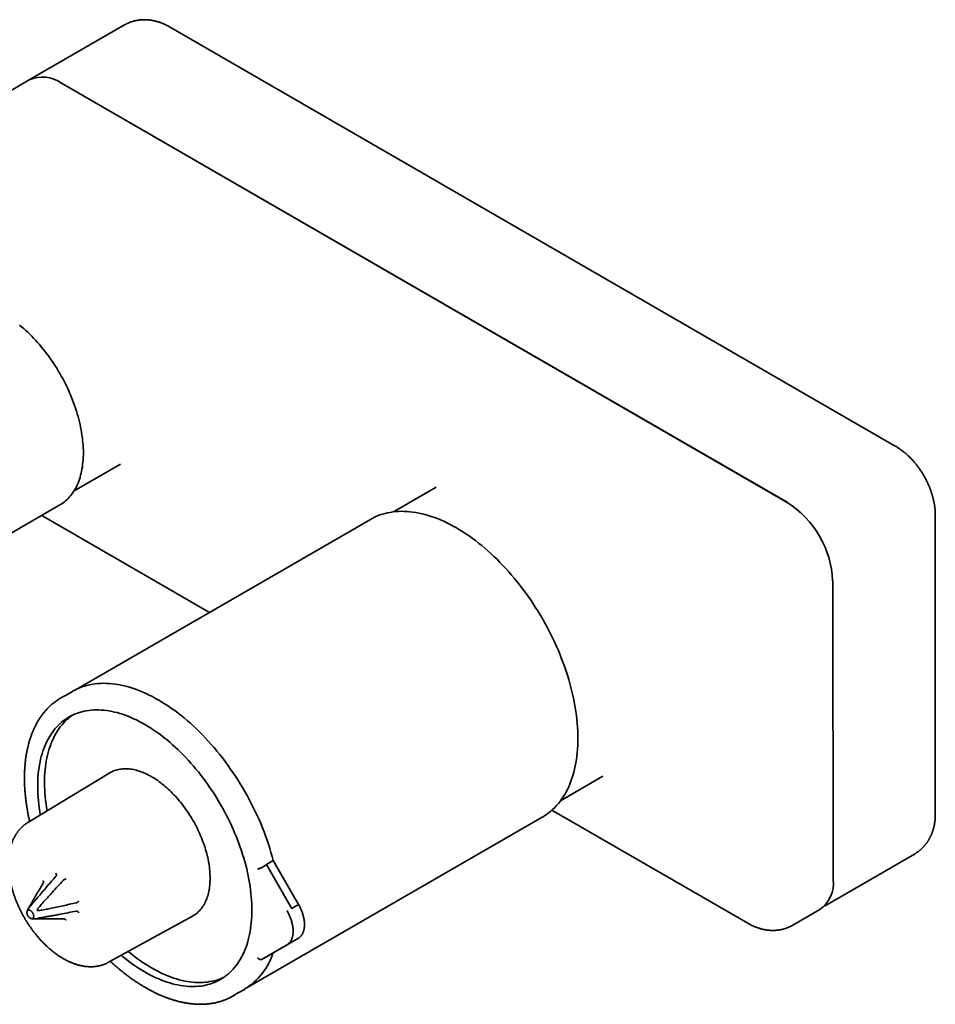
# Model space of a CAD drawing. Header units: millimetres. Extents: x 8 to 664, y 12 to 339.
# Tile 5 of 6: x 520 to 662, y 64 to 217. Entities that reach past the tile are written whole.
import ezdxf

# ---------------------------------------------------------------- set-up
doc = ezdxf.new("R2010")
doc.units = ezdxf.units.MM

msp = doc.modelspace()

# ---------------------------------------------------------------- linework, layer by layer
at = {"color": 7, "linetype": 'Continuous', "lineweight": 35}
for p, q in [((535.86, 216.58), (521.01, 208.01)), ((656, 150.97), (542.86, 216.28)), ((521.01, 208.01), (516.77, 205.56)), ((639.17, 142.19), (526.01, 207.51)), ((639.15, 142.2), (526.01, 207.51)), ((527.99, 143.97), (535.21, 148.14)), ((584.43, 144.55), (577.8, 140.72)), ((479.85, 115.28), (525.77, 141.79)), ((522.95, 140.16), (549.11, 125.06)), ((662.24, 93.62), (662.24, 140.16)), ((574.21, 139.54), (528.3, 113.04)), ((646.34, 83.36), (646.24, 129.96)), ((526.85, 112.23), (526.14, 111.84)), ((527.74, 112.74), (526.76, 112.18)), ((526.2, 111.87), (526.07, 111.8)), ((533.55, 100.04), (520.79, 92.3)), ((603.8, 95.69), (610.43, 99.51)), ((602.48, 94.25), (633.02, 76.61)), ((555.07, 66.66), (600.98, 93.16)), ((559.04, 86.37), (557.98, 85.76)), ((559.04, 86.37), (563, 79.52)), ((644.97, 79.3), (659, 87.4)), ((557.29, 85.32), (557.3, 85.32)), ((557.3, 85.32), (557.98, 85.76)), ((557.98, 85.76), (561.89, 78.99)), ((521.5, 80), (520.7, 78.54)), ((563, 79.52), (561.94, 78.91)), ((640.02, 76.32), (644.26, 78.77)), ((521.4, 77.33), (523.06, 77.3)), ((533.36, 70.53), (546.44, 77.71)), ((562.96, 74.28), (559.04, 72.02)), ((557.29, 71.01), (561.19, 73.26)), ((557.3, 71.02), (557.29, 71.01)), ((557.98, 71.41), (557.3, 71.02)), ((559.04, 72.02), (557.98, 71.41)), ((553.56, 65.76), (554.54, 66.32)), ((552.89, 65.35), (553.02, 65.43)), ((552.95, 65.39), (553.64, 65.81))]:
    msp.add_line(p, q, dxfattribs=at)
at = {"color": 7, "linetype": 'Continuous', "lineweight": 35, "flags": 128}
for points in [[(525.77, 141.79), (525.77, 141.79), (526, 141.93), (526.22, 142.07), (526.44, 142.24), (526.65, 142.41), (526.85, 142.59), (527.05, 142.78), (527.23, 142.98), (527.42, 143.19), (527.59, 143.41), (527.76, 143.64), (527.92, 143.87), (528.07, 144.12), (528.22, 144.38), (528.36, 144.64), (528.49, 144.92), (528.61, 145.2), (528.72, 145.49), (528.83, 145.79), (528.93, 146.09), (529.01, 146.41), (529.1, 146.73), (529.17, 147.06), (529.23, 147.39), (529.29, 147.73), (529.33, 148.08), (529.37, 148.44), (529.4, 148.8), (529.42, 149.16), (529.44, 149.53), (529.44, 149.91), (529.44, 150.29), (529.42, 150.68), (529.4, 151.07), (529.37, 151.47), (529.33, 151.86), (529.29, 152.27), (529.23, 152.67), (529.17, 153.08), (529.1, 153.49), (529.01, 153.91), (528.93, 154.33), (528.83, 154.74), (528.72, 155.16), (528.61, 155.59), (528.49, 156.01), (528.36, 156.43), (528.22, 156.86), (528.07, 157.28), (527.92, 157.7), (527.76, 158.13), (527.59, 158.55), (527.42, 158.97), (527.23, 159.39), (527.05, 159.81), (526.85, 160.23), (526.65, 160.65), (526.44, 161.06), (526.22, 161.47), (526, 161.88), (525.77, 162.28), (525.53, 162.68), (525.29, 163.08), (525.04, 163.47), (524.79, 163.86), (524.53, 164.24), (524.27, 164.62), (524, 165), (523.73, 165.36), (523.45, 165.73), (523.17, 166.08), (522.88, 166.43), (522.59, 166.78), (522.3, 167.12), (522, 167.45), (521.69, 167.77), (521.39, 168.09), (521.08, 168.4), (520.77, 168.7), (520.46, 168.99), (520.14, 169.28), (519.82, 169.56), (519.5, 169.82)], [(600.98, 93.16), (600.99, 93.16), (601.33, 93.37), (601.67, 93.6), (601.99, 93.84), (602.31, 94.1), (602.62, 94.37), (602.91, 94.66), (603.2, 94.96), (603.48, 95.28), (603.74, 95.61), (603.99, 95.95), (604.24, 96.31), (604.47, 96.69), (604.69, 97.07), (604.89, 97.47), (605.09, 97.89), (605.27, 98.31), (605.45, 98.75), (605.6, 99.2), (605.75, 99.66), (605.89, 100.14), (606.01, 100.62), (606.12, 101.12), (606.21, 101.62), (606.3, 102.14), (606.37, 102.66), (606.43, 103.2), (606.47, 103.74), (606.51, 104.29), (606.52, 104.85), (606.53, 105.42), (606.52, 106), (606.51, 106.58), (606.47, 107.17), (606.43, 107.77), (606.37, 108.37), (606.3, 108.98), (606.21, 109.59), (606.12, 110.21), (606.01, 110.83), (605.89, 111.45), (605.75, 112.08), (605.6, 112.71), (605.45, 113.35), (605.27, 113.98), (605.09, 114.62), (604.89, 115.26), (604.69, 115.9), (604.47, 116.54), (604.24, 117.18), (603.99, 117.82), (603.74, 118.46), (603.48, 119.1), (603.2, 119.73), (602.91, 120.36), (602.62, 120.99), (602.31, 121.62), (601.99, 122.24), (601.67, 122.86), (601.33, 123.48), (600.99, 124.09), (600.63, 124.69), (600.27, 125.29), (599.89, 125.88), (599.51, 126.47), (599.12, 127.05), (598.73, 127.62), (598.32, 128.18), (597.91, 128.74), (597.49, 129.29), (597.06, 129.82), (596.63, 130.35), (596.19, 130.87), (595.75, 131.38), (595.3, 131.88), (594.84, 132.37), (594.38, 132.85), (593.92, 133.32), (593.45, 133.77), (592.97, 134.21), (592.5, 134.64), (592.02, 135.06), (591.53, 135.47), (591.05, 135.86), (590.56, 136.24), (590.07, 136.61), (589.58, 136.96), (589.08, 137.29), (588.59, 137.62), (588.09, 137.93), (587.6, 138.22), (587.1, 138.5), (586.61, 138.76), (586.11, 139.01), (585.62, 139.24), (585.12, 139.46), (584.63, 139.66), (584.15, 139.84), (583.66, 140.01), (583.18, 140.17), (582.7, 140.3), (582.22, 140.42), (581.75, 140.53), (581.28, 140.61), (580.81, 140.68), (580.35, 140.74), (579.89, 140.77), (579.44, 140.79), (579, 140.8), (578.56, 140.79), (578.13, 140.75), (577.7, 140.71), (577.28, 140.64), (576.87, 140.56), (576.47, 140.47), (576.07, 140.35), (575.68, 140.23), (575.3, 140.08), (574.93, 139.92), (574.56, 139.74), (574.21, 139.54)], [(527.74, 112.74), (527.76, 112.76), (528.12, 112.95), (528.49, 113.13), (528.86, 113.29), (529.24, 113.44), (529.63, 113.57), (530.03, 113.68), (530.44, 113.77), (530.85, 113.85), (531.28, 113.91), (531.7, 113.96), (532.14, 113.99), (532.58, 114), (533.02, 113.99), (533.48, 113.97), (533.93, 113.93), (534.4, 113.88), (534.86, 113.81), (535.33, 113.72), (535.81, 113.61), (536.29, 113.49), (536.77, 113.35), (537.26, 113.2), (537.74, 113.02), (538.23, 112.84), (538.73, 112.63), (539.22, 112.41), (539.72, 112.18), (540.21, 111.93), (540.71, 111.66), (541.21, 111.38), (541.7, 111.08), (542.2, 110.77), (542.7, 110.45), (543.19, 110.1), (543.69, 109.75), (544.18, 109.38), (544.67, 109), (545.15, 108.6), (545.64, 108.2), (546.12, 107.77), (546.6, 107.34), (547.07, 106.89), (547.54, 106.43), (548.01, 105.97), (548.47, 105.48), (548.92, 104.99), (549.38, 104.49), (549.82, 103.98), (550.26, 103.45), (550.69, 102.92), (551.12, 102.38), (551.54, 101.83), (551.95, 101.27), (552.35, 100.7), (552.75, 100.13), (553.14, 99.54), (553.52, 98.95), (553.89, 98.36), (554.26, 97.76), (554.61, 97.15), (554.96, 96.54), (555.29, 95.92), (555.62, 95.3), (555.93, 94.67), (556.24, 94.04), (556.53, 93.41), (556.82, 92.78), (557.09, 92.14), (557.35, 91.5), (557.61, 90.86), (557.85, 90.22), (558.08, 89.57), (558.29, 88.93), (558.5, 88.29), (558.69, 87.65), (558.87, 87.01), (559.04, 86.37)], [(522.32, 97.95), (522.33, 98.45), (522.34, 98.94), (522.37, 99.43), (522.41, 99.91), (522.46, 100.38), (522.53, 100.85), (522.6, 101.3), (522.69, 101.75), (522.78, 102.18), (522.89, 102.61), (523.01, 103.03), (523.14, 103.43), (523.28, 103.83), (523.43, 104.22), (523.59, 104.59), (523.77, 104.96), (523.95, 105.31), (524.14, 105.65), (524.35, 105.98), (524.56, 106.3), (524.78, 106.6), (525.02, 106.89), (525.26, 107.17), (525.51, 107.44), (525.77, 107.69), (526.04, 107.93), (526.32, 108.16), (526.61, 108.37), (526.91, 108.57), (527.21, 108.76), (527.53, 108.93), (527.85, 109.09), (528.17, 109.23), (528.51, 109.36), (528.85, 109.47), (529.2, 109.57), (529.56, 109.66), (529.92, 109.73), (530.29, 109.79), (530.67, 109.83), (531.05, 109.85), (531.44, 109.86), (531.83, 109.86), (532.23, 109.84), (532.63, 109.81), (533.03, 109.76), (533.44, 109.7), (533.86, 109.63), (534.28, 109.53), (534.7, 109.43), (535.12, 109.31), (535.55, 109.17), (535.98, 109.02), (536.41, 108.86), (536.84, 108.68), (537.27, 108.49), (537.71, 108.29), (538.14, 108.07), (538.58, 107.84), (539.02, 107.59), (539.46, 107.33), (539.89, 107.06), (540.33, 106.77), (540.76, 106.48), (541.2, 106.17), (541.63, 105.85), (542.06, 105.51), (542.49, 105.17), (542.92, 104.81), (543.34, 104.44), (543.76, 104.06), (544.18, 103.67), (544.59, 103.27), (545, 102.86), (545.41, 102.43), (545.81, 102), (546.21, 101.56), (546.6, 101.11), (546.98, 100.65), (547.37, 100.19), (547.74, 99.71), (548.11, 99.23), (548.47, 98.74), (548.83, 98.24), (549.18, 97.74), (549.53, 97.23), (549.86, 96.71), (550.19, 96.19), (550.51, 95.66), (550.82, 95.13), (551.13, 94.59), (551.43, 94.05), (551.71, 93.5), (551.99, 92.95), (552.26, 92.4), (552.53, 91.85), (552.78, 91.29), (553.02, 90.73), (553.25, 90.17), (553.48, 89.6), (553.69, 89.04), (553.89, 88.48), (554.09, 87.91), (554.27, 87.35), (554.44, 86.78), (554.61, 86.22), (554.76, 85.66), (554.9, 85.1), (555.03, 84.54), (555.15, 83.99), (555.25, 83.44), (555.35, 82.89), (555.43, 82.35), (555.51, 81.81), (555.57, 81.27), (555.62, 80.74), (555.66, 80.21), (555.69, 79.69), (555.71, 79.18), (555.71, 78.67)], [(523.39, 98.56), (523.4, 99.06), (523.41, 99.55), (523.44, 100.04), (523.48, 100.52), (523.53, 100.99), (523.6, 101.45), (523.67, 101.91), (523.76, 102.35), (523.85, 102.79), (523.96, 103.21), (524.08, 103.63), (524.21, 104.04), (524.35, 104.44), (524.5, 104.82), (524.66, 105.2), (524.83, 105.56), (525.02, 105.91), (525.21, 106.25), (525.41, 106.58), (525.63, 106.9), (525.85, 107.2), (526.08, 107.5), (526.33, 107.78), (526.58, 108.04), (526.84, 108.3), (527.11, 108.54), (527.39, 108.76), (527.68, 108.98), (527.83, 109.08)], [(533.55, 100.04), (533.63, 100.09), (533.8, 100.18), (533.98, 100.27), (534.16, 100.34), (534.34, 100.42), (534.53, 100.48), (534.72, 100.53), (534.92, 100.58), (535.11, 100.62), (535.32, 100.65), (535.52, 100.67), (535.73, 100.68), (535.94, 100.69), (536.15, 100.69), (536.37, 100.68), (536.59, 100.66), (536.81, 100.64), (537.04, 100.6), (537.26, 100.56), (537.49, 100.51), (537.72, 100.45), (537.95, 100.39), (538.18, 100.31), (538.42, 100.23), (538.65, 100.14), (538.89, 100.05), (539.13, 99.94), (539.36, 99.83), (539.6, 99.71), (539.84, 99.58), (540.08, 99.45), (540.32, 99.31), (540.56, 99.16), (540.79, 99), (541.03, 98.84), (541.27, 98.67), (541.5, 98.5), (541.74, 98.31), (541.97, 98.13), (542.21, 97.93), (542.44, 97.73), (542.67, 97.52), (542.9, 97.31), (543.12, 97.09), (543.35, 96.86), (543.57, 96.63), (543.79, 96.4), (544, 96.16), (544.22, 95.91), (544.43, 95.66), (544.64, 95.41), (544.84, 95.15), (545.04, 94.88), (545.24, 94.62), (545.44, 94.35), (545.63, 94.07), (545.82, 93.79), (546, 93.51), (546.18, 93.22), (546.35, 92.94), (546.52, 92.64), (546.69, 92.35), (546.85, 92.06), (547.01, 91.76), (547.16, 91.46), (547.31, 91.16), (547.45, 90.85), (547.59, 90.55), (547.72, 90.24), (547.85, 89.94), (547.97, 89.63), (548.09, 89.32), (548.2, 89.01), (548.31, 88.7), (548.41, 88.4), (548.5, 88.09), (548.59, 87.78), (548.67, 87.48), (548.75, 87.17), (548.82, 86.87), (548.88, 86.56), (548.94, 86.26), (549, 85.96), (549.04, 85.67), (549.08, 85.37), (549.12, 85.08), (549.14, 84.79), (549.17, 84.5), (549.18, 84.22), (549.19, 83.94), (549.19, 83.66), (549.19, 83.39), (549.18, 83.12), (549.17, 82.85), (549.14, 82.59), (549.12, 82.33), (549.08, 82.08), (549.04, 81.83), (549, 81.59), (548.94, 81.35), (548.88, 81.11), (548.82, 80.89), (548.75, 80.66), (548.67, 80.45), (548.59, 80.24), (548.5, 80.03), (548.41, 79.83), (548.31, 79.64), (548.2, 79.45), (548.09, 79.27), (547.97, 79.1), (547.85, 78.94), (547.72, 78.78), (547.59, 78.62), (547.45, 78.48), (547.31, 78.34), (547.16, 78.21), (547.01, 78.08), (546.85, 77.97), (546.69, 77.86), (546.52, 77.76), (546.44, 77.71)], [(520.65, 78.37), (520.65, 78.37), (520.66, 78.41), (520.67, 78.45), (520.68, 78.48), (520.69, 78.52), (520.7, 78.55), (520.72, 78.57), (520.74, 78.6), (520.76, 78.62), (520.78, 78.64), (520.81, 78.66), (520.84, 78.67), (520.87, 78.68), (520.9, 78.68), (520.93, 78.69), (520.96, 78.69), (520.99, 78.68), (521.03, 78.67), (521.07, 78.66), (521.1, 78.65), (521.14, 78.63), (521.17, 78.61), (521.21, 78.59), (521.25, 78.57), (521.28, 78.54), (521.32, 78.51), (521.35, 78.47), (521.39, 78.44), (521.42, 78.4), (521.45, 78.36), (521.48, 78.32), (521.51, 78.28), (521.54, 78.23), (521.56, 78.19), (521.59, 78.14), (521.61, 78.1), (521.63, 78.05), (521.65, 78), (521.66, 77.96), (521.67, 77.91), (521.68, 77.86), (521.69, 77.82), (521.7, 77.77), (521.7, 77.73), (521.7, 77.69), (521.7, 77.64), (521.69, 77.61), (521.68, 77.57), (521.67, 77.53), (521.66, 77.5), (521.65, 77.47), (521.63, 77.44), (521.61, 77.42), (521.59, 77.4), (521.56, 77.38), (521.54, 77.36), (521.51, 77.35), (521.48, 77.34), (521.45, 77.34), (521.42, 77.33), (521.39, 77.33), (521.35, 77.34), (521.32, 77.34), (521.28, 77.35), (521.25, 77.37), (521.22, 77.38)], [(555.71, 78.67), (555.71, 78.17), (555.69, 77.68), (555.66, 77.19), (555.62, 76.71), (555.57, 76.24), (555.51, 75.77), (555.43, 75.32), (555.35, 74.87), (555.25, 74.44), (555.15, 74.01), (555.03, 73.59), (554.9, 73.19), (554.76, 72.79), (554.61, 72.4), (554.44, 72.03), (554.27, 71.66), (554.09, 71.31), (553.89, 70.97), (553.69, 70.64), (553.48, 70.32), (553.25, 70.02), (553.02, 69.73), (552.78, 69.45), (552.53, 69.18), (552.26, 68.93), (551.99, 68.69), (551.71, 68.46), (551.43, 68.25), (551.13, 68.05), (550.82, 67.86), (550.51, 67.69), (550.19, 67.53), (549.86, 67.39), (549.53, 67.26), (549.18, 67.15), (548.83, 67.05), (548.47, 66.96), (548.11, 66.89), (547.74, 66.83), (547.37, 66.79), (546.98, 66.77), (546.6, 66.76), (546.21, 66.76), (545.81, 66.78), (545.41, 66.81), (545, 66.86), (544.59, 66.92), (544.18, 67), (543.76, 67.09), (543.34, 67.19), (542.92, 67.31), (542.49, 67.45), (542.06, 67.6), (541.63, 67.76), (541.2, 67.94), (540.76, 68.13), (540.33, 68.33), (539.89, 68.55), (539.46, 68.78), (539.02, 69.03), (538.58, 69.29), (538.14, 69.56), (537.71, 69.85), (537.27, 70.14), (536.84, 70.45), (536.41, 70.78), (535.98, 71.11), (535.55, 71.46), (535.35, 71.62)], [(561.19, 73.26), (561.25, 73.3), (561.31, 73.34), (561.37, 73.39), (561.43, 73.44), (561.49, 73.49), (561.54, 73.54), (561.59, 73.6), (561.64, 73.66), (561.69, 73.72), (561.73, 73.79), (561.78, 73.85), (561.82, 73.93), (561.86, 74), (561.89, 74.07), (561.93, 74.15), (561.96, 74.23), (561.99, 74.32), (562.01, 74.4), (562.04, 74.49), (562.06, 74.58), (562.08, 74.67), (562.09, 74.77), (562.11, 74.86), (562.12, 74.96), (562.13, 75.06), (562.14, 75.16), (562.14, 75.27), (562.14, 75.37), (562.14, 75.48), (562.14, 75.58), (562.13, 75.69), (562.12, 75.8), (562.11, 75.91), (562.09, 76.03), (562.08, 76.14), (562.06, 76.25), (562.04, 76.37), (562.01, 76.48), (561.99, 76.6), (561.96, 76.72), (561.93, 76.83), (561.89, 76.95), (561.86, 77.07), (561.82, 77.19), (561.78, 77.3), (561.73, 77.42), (561.69, 77.54), (561.64, 77.66), (561.59, 77.77), (561.54, 77.89), (561.49, 78.01), (561.43, 78.12), (561.37, 78.24), (561.31, 78.35), (561.25, 78.47), (561.19, 78.58)], [(562.96, 74.28), (563.02, 74.32), (563.08, 74.36), (563.14, 74.41), (563.2, 74.46), (563.26, 74.51), (563.31, 74.56), (563.36, 74.62), (563.41, 74.68), (563.46, 74.75), (563.5, 74.81), (563.55, 74.88), (563.59, 74.95), (563.63, 75.03), (563.66, 75.1), (563.7, 75.18), (563.73, 75.26), (563.76, 75.35), (563.78, 75.43), (563.81, 75.52), (563.83, 75.61), (563.85, 75.7), (563.86, 75.8), (563.88, 75.9), (563.89, 76), (563.9, 76.1), (563.9, 76.2), (563.91, 76.3), (563.91, 76.41), (563.91, 76.51), (563.9, 76.62), (563.9, 76.73), (563.89, 76.84), (563.87, 76.96), (563.86, 77.07), (563.84, 77.18), (563.82, 77.3), (563.8, 77.41), (563.78, 77.53), (563.75, 77.65), (563.72, 77.76), (563.69, 77.88), (563.65, 78), (563.62, 78.12), (563.58, 78.24), (563.53, 78.36), (563.49, 78.47), (563.44, 78.59), (563.4, 78.71), (563.35, 78.83), (563.29, 78.94), (563.24, 79.06), (563.18, 79.18), (563.12, 79.29), (563.06, 79.41), (563, 79.52)], [(551.41, 68.24), (551.24, 68.16), (550.92, 68.01), (550.58, 67.88), (550.24, 67.77), (549.89, 67.67), (549.53, 67.59), (549.17, 67.52), (548.8, 67.46), (548.42, 67.42), (548.04, 67.39), (547.65, 67.38), (547.26, 67.38), (546.87, 67.4), (546.46, 67.43), (546.06, 67.48), (545.65, 67.54), (545.24, 67.62), (544.82, 67.71), (544.4, 67.82), (543.97, 67.94), (543.55, 68.07), (543.12, 68.22), (542.69, 68.38), (542.26, 68.56), (541.82, 68.75), (541.39, 68.96), (540.95, 69.18), (540.52, 69.41), (540.08, 69.65), (539.64, 69.91), (539.21, 70.18), (538.77, 70.47), (538.33, 70.77), (537.9, 71.08), (537.47, 71.4), (537.04, 71.73), (536.61, 72.08), (536.44, 72.22)]]:
    msp.add_lwpolyline(points, dxfattribs=at)
at = {"color": 7, "linetype": 'Continuous', "lineweight": 35}
for centre, radius, start, end in [((523.08, 203.43), 5.02, 54.3436, 114.346), ((523.08, 203.41), 5.04, 54.4408, 114.2487), ((630.89, 129.25), 15.36, 2.6689, 57.4121), ((549.37, 98.67), 25.98, 180.2597, 190.0862), ((548.33, 98.07), 26.01, 180.2615, 190.1598), ((641.34, 82.85), 5.02, 305.6237, 5.8763), ((554.99, 75), 7.97, 29.3662, 30), ((549.07, 75.28), 10.49, 301.4245, 341.9412)]:
    msp.add_arc(centre, radius, start, end, dxfattribs=at)
for points, knots in [([(542.86, 216.28), (542.83, 216.3), (542.75, 216.35), (542.62, 216.42), (542.47, 216.5), (542.32, 216.57), (542.17, 216.65), (542.02, 216.72), (541.86, 216.78), (541.71, 216.85), (541.56, 216.91), (541.4, 216.96), (541.25, 217.02), (541.09, 217.07), (540.94, 217.11), (540.79, 217.15), (540.63, 217.19), (540.48, 217.23), (540.33, 217.26), (540.17, 217.29), (540.02, 217.32), (539.87, 217.34), (539.72, 217.36), (539.57, 217.37), (539.41, 217.38), (539.26, 217.39), (539.12, 217.4), (538.97, 217.4), (538.82, 217.4), (538.67, 217.39), (538.53, 217.38), (538.38, 217.37), (538.24, 217.36), (538.09, 217.34), (537.95, 217.32), (537.81, 217.29), (537.67, 217.27), (537.53, 217.24), (537.39, 217.2), (537.25, 217.17), (537.12, 217.13), (536.98, 217.08), (536.85, 217.04), (536.72, 216.99), (536.59, 216.94), (536.46, 216.88), (536.33, 216.83), (536.2, 216.76), (536.08, 216.7), (535.96, 216.64), (535.89, 216.6), (535.86, 216.58)], [0, 0, 0, 0, 0.013661, 0.036512, 0.059345, 0.082122, 0.104833, 0.127469, 0.150023, 0.172486, 0.19485, 0.217111, 0.239261, 0.261296, 0.283211, 0.305004, 0.326671, 0.348212, 0.369625, 0.390911, 0.41207, 0.433103, 0.454012, 0.4748, 0.49547, 0.516023, 0.536465, 0.556798, 0.577026, 0.597153, 0.617185, 0.637124, 0.656975, 0.676743, 0.696431, 0.716045, 0.735589, 0.755066, 0.774482, 0.79384, 0.813145, 0.832402, 0.851613, 0.870784, 0.889918, 0.909019, 0.928092, 0.94714, 0.966168, 0.98518, 1, 1, 1, 1]), ([(662.24, 140.16), (662.24, 140.19), (662.24, 140.28), (662.24, 140.43), (662.23, 140.6), (662.22, 140.77), (662.21, 140.95), (662.19, 141.12), (662.18, 141.29), (662.16, 141.47), (662.13, 141.64), (662.11, 141.81), (662.08, 141.99), (662.04, 142.16), (662.01, 142.33), (661.97, 142.51), (661.93, 142.68), (661.89, 142.85), (661.85, 143.03), (661.8, 143.2), (661.75, 143.37), (661.7, 143.54), (661.64, 143.71), (661.58, 143.88), (661.53, 144.05), (661.46, 144.22), (661.4, 144.39), (661.33, 144.56), (661.26, 144.72), (661.19, 144.89), (661.12, 145.05), (661.05, 145.22), (660.97, 145.38), (660.89, 145.54), (660.81, 145.7), (660.73, 145.86), (660.64, 146.02), (660.55, 146.18), (660.46, 146.34), (660.37, 146.49), (660.28, 146.65), (660.18, 146.8), (660.09, 146.96), (659.99, 147.11), (659.89, 147.26), (659.78, 147.4), (659.68, 147.55), (659.57, 147.7), (659.46, 147.84), (659.35, 147.98), (659.24, 148.13), (659.13, 148.26), (659.01, 148.4), (658.9, 148.54), (658.78, 148.67), (658.66, 148.81), (658.54, 148.94), (658.41, 149.07), (658.29, 149.19), (658.16, 149.32), (658.03, 149.44), (657.9, 149.56), (657.77, 149.68), (657.63, 149.8), (657.5, 149.92), (657.36, 150.03), (657.22, 150.14), (657.09, 150.25), (656.94, 150.35), (656.8, 150.45), (656.66, 150.55), (656.51, 150.65), (656.37, 150.75), (656.22, 150.84), (656.1, 150.91), (656.02, 150.96), (656, 150.97)], [0, 0, 0, 0, 0.008247, 0.021988, 0.035736, 0.049505, 0.063292, 0.07709, 0.090896, 0.104705, 0.118514, 0.132318, 0.146115, 0.159903, 0.173678, 0.18744, 0.201188, 0.214919, 0.228633, 0.242329, 0.256008, 0.269669, 0.283312, 0.296937, 0.310546, 0.324138, 0.337714, 0.351276, 0.364823, 0.378358, 0.391882, 0.405394, 0.418898, 0.432394, 0.445882, 0.459366, 0.472845, 0.486323, 0.499798, 0.513275, 0.526752, 0.540233, 0.553717, 0.567207, 0.580704, 0.59421, 0.607725, 0.621251, 0.63479, 0.648343, 0.66191, 0.675494, 0.689094, 0.702714, 0.716352, 0.73001, 0.743689, 0.757389, 0.771111, 0.784855, 0.798621, 0.812409, 0.826217, 0.840046, 0.853895, 0.867762, 0.881645, 0.895542, 0.909451, 0.923369, 0.937292, 0.951216, 0.965137, 0.97905, 0.99295, 1, 1, 1, 1]), ([(526.07, 111.8), (526.04, 111.78), (525.96, 111.74), (525.84, 111.67), (525.69, 111.58), (525.55, 111.48), (525.4, 111.39), (525.26, 111.29), (525.12, 111.19), (524.98, 111.08), (524.84, 110.97), (524.7, 110.86), (524.57, 110.75), (524.43, 110.64), (524.3, 110.52), (524.17, 110.4), (524.04, 110.27), (523.92, 110.14), (523.79, 110.01), (523.67, 109.88), (523.55, 109.75), (523.43, 109.61), (523.31, 109.47), (523.2, 109.33), (523.09, 109.18), (522.98, 109.03), (522.87, 108.88), (522.76, 108.73), (522.65, 108.57), (522.55, 108.41), (522.45, 108.25), (522.35, 108.08), (522.26, 107.92), (522.16, 107.75), (522.07, 107.58), (521.98, 107.4), (521.89, 107.23), (521.8, 107.05), (521.72, 106.87), (521.64, 106.68), (521.56, 106.5), (521.48, 106.31), (521.41, 106.12), (521.34, 105.92), (521.27, 105.73), (521.2, 105.53), (521.13, 105.33), (521.07, 105.13), (521.01, 104.92), (520.95, 104.72), (520.89, 104.51), (520.84, 104.3), (520.79, 104.09), (520.74, 103.87), (520.69, 103.66), (520.65, 103.44), (520.61, 103.22), (520.57, 103), (520.53, 102.77), (520.49, 102.55), (520.46, 102.32), (520.43, 102.09), (520.4, 101.86), (520.38, 101.63), (520.36, 101.39), (520.34, 101.15), (520.32, 100.92), (520.3, 100.68), (520.29, 100.44), (520.28, 100.19), (520.27, 99.95), (520.27, 99.71), (520.26, 99.46), (520.26, 99.21), (520.26, 98.96), (520.27, 98.71), (520.27, 98.46), (520.28, 98.21), (520.29, 97.95), (520.31, 97.69), (520.32, 97.44), (520.34, 97.18), (520.36, 96.92), (520.39, 96.66), (520.41, 96.4), (520.44, 96.14), (520.47, 95.87), (520.51, 95.61), (520.54, 95.34), (520.58, 95.08), (520.62, 94.81), (520.66, 94.54), (520.71, 94.27), (520.76, 94), (520.81, 93.73), (520.86, 93.46), (520.91, 93.19), (520.97, 92.92), (521.02, 92.68), (521.06, 92.53), (521.07, 92.47)], [0, 0, 0, 0, 0.004929, 0.014907, 0.024891, 0.034881, 0.044877, 0.054881, 0.064891, 0.07491, 0.084936, 0.09497, 0.105013, 0.115066, 0.125127, 0.135198, 0.145278, 0.155368, 0.165469, 0.175579, 0.1857, 0.195831, 0.205972, 0.216124, 0.226286, 0.236458, 0.246641, 0.256833, 0.267036, 0.277248, 0.28747, 0.297702, 0.307943, 0.318193, 0.328452, 0.338719, 0.348994, 0.359278, 0.369569, 0.379868, 0.390174, 0.400487, 0.410806, 0.421132, 0.431464, 0.441801, 0.452144, 0.462492, 0.472845, 0.483202, 0.493564, 0.50393, 0.5143, 0.524674, 0.535051, 0.545431, 0.555814, 0.5662, 0.576589, 0.586981, 0.597374, 0.60777, 0.618168, 0.628568, 0.638969, 0.649373, 0.659777, 0.670184, 0.680592, 0.691001, 0.701412, 0.711823, 0.722236, 0.73265, 0.743066, 0.753482, 0.7639, 0.774319, 0.784739, 0.79516, 0.805582, 0.816006, 0.82643, 0.836857, 0.847284, 0.857713, 0.868144, 0.878576, 0.88901, 0.899446, 0.909884, 0.920324, 0.930766, 0.941211, 0.951658, 0.962108, 0.972561, 0.983017, 0.993477, 1, 1, 1, 1]), ([(659, 87.41), (659.01, 87.41), (659.06, 87.44), (659.14, 87.49), (659.26, 87.57), (659.38, 87.64), (659.49, 87.72), (659.6, 87.81), (659.72, 87.89), (659.82, 87.98), (659.93, 88.07), (660.03, 88.16), (660.14, 88.26), (660.24, 88.35), (660.34, 88.45), (660.43, 88.56), (660.53, 88.66), (660.62, 88.77), (660.71, 88.88), (660.8, 88.99), (660.88, 89.1), (660.96, 89.22), (661.04, 89.34), (661.12, 89.46), (661.2, 89.58), (661.27, 89.71), (661.34, 89.83), (661.41, 89.96), (661.48, 90.1), (661.54, 90.23), (661.6, 90.36), (661.66, 90.5), (661.71, 90.64), (661.77, 90.78), (661.82, 90.92), (661.86, 91.07), (661.91, 91.22), (661.95, 91.37), (661.99, 91.52), (662.03, 91.67), (662.06, 91.82), (662.09, 91.98), (662.12, 92.14), (662.15, 92.29), (662.17, 92.46), (662.19, 92.62), (662.2, 92.78), (662.22, 92.95), (662.23, 93.11), (662.23, 93.28), (662.24, 93.45), (662.24, 93.56), (662.24, 93.62)], [0, 0, 0, 0, 0.004177, 0.023164, 0.042144, 0.061123, 0.080104, 0.09909, 0.118087, 0.137097, 0.156126, 0.175176, 0.194253, 0.213361, 0.232503, 0.251685, 0.270909, 0.290182, 0.309506, 0.328888, 0.34833, 0.367838, 0.387416, 0.407069, 0.426801, 0.446617, 0.466521, 0.486517, 0.50661, 0.526804, 0.547103, 0.567511, 0.58803, 0.608665, 0.629417, 0.650289, 0.671283, 0.6924, 0.713641, 0.735005, 0.756491, 0.778099, 0.799826, 0.821669, 0.843623, 0.865684, 0.887847, 0.910105, 0.932452, 0.95488, 0.977381, 1, 1, 1, 1]), ([(520.79, 92.3), (520.77, 92.29), (520.71, 92.25), (520.61, 92.19), (520.5, 92.12), (520.39, 92.04), (520.29, 91.96), (520.18, 91.88), (520.08, 91.79), (519.98, 91.7), (519.88, 91.61), (519.78, 91.52), (519.69, 91.42), (519.59, 91.32), (519.5, 91.22), (519.41, 91.12), (519.33, 91.01), (519.24, 90.9), (519.16, 90.78), (519.08, 90.67), (519, 90.55), (518.92, 90.43), (518.84, 90.31), (518.77, 90.18), (518.7, 90.05), (518.63, 89.92), (518.57, 89.78), (518.5, 89.65), (518.44, 89.51), (518.38, 89.37), (518.33, 89.22), (518.27, 89.08), (518.22, 88.93), (518.18, 88.78), (518.13, 88.62), (518.09, 88.47), (518.05, 88.31), (518.01, 88.15), (517.97, 87.99), (517.94, 87.82), (517.91, 87.66), (517.89, 87.49), (517.86, 87.32), (517.84, 87.15), (517.82, 86.98), (517.81, 86.8), (517.79, 86.63), (517.78, 86.45), (517.78, 86.27), (517.77, 86.09), (517.77, 85.91), (517.77, 85.73), (517.78, 85.55), (517.78, 85.36), (517.79, 85.18), (517.8, 84.99), (517.82, 84.8), (517.84, 84.62), (517.86, 84.43), (517.88, 84.24), (517.9, 84.05), (517.93, 83.86), (517.96, 83.67), (518, 83.47), (518.03, 83.28), (518.07, 83.09), (518.11, 82.89), (518.15, 82.7), (518.2, 82.5), (518.25, 82.31), (518.3, 82.11), (518.35, 81.92), (518.41, 81.73), (518.46, 81.55), (518.52, 81.37), (518.58, 81.19), (518.63, 81.02), (518.69, 80.84), (518.76, 80.67), (518.82, 80.49), (518.89, 80.32), (518.96, 80.14), (519.02, 79.97), (519.1, 79.79), (519.17, 79.62), (519.24, 79.45), (519.32, 79.28), (519.4, 79.11), (519.48, 78.94), (519.56, 78.77), (519.64, 78.6), (519.73, 78.43), (519.81, 78.27), (519.89, 78.11), (519.98, 77.96), (520.05, 77.83), (520.11, 77.71), (520.18, 77.6), (520.22, 77.52), (520.25, 77.47)], [0, 0, 0, 0, 0.005649, 0.015243, 0.024849, 0.034471, 0.04411, 0.05377, 0.063453, 0.073163, 0.082902, 0.092671, 0.102475, 0.112314, 0.122192, 0.13211, 0.142071, 0.152075, 0.162125, 0.172223, 0.182369, 0.192564, 0.202809, 0.213105, 0.223452, 0.233849, 0.244298, 0.254797, 0.265345, 0.275941, 0.286585, 0.297274, 0.308008, 0.318783, 0.329599, 0.340453, 0.351343, 0.362266, 0.373221, 0.384204, 0.395213, 0.406246, 0.417301, 0.428376, 0.439467, 0.450574, 0.461694, 0.472825, 0.483966, 0.495115, 0.506272, 0.517434, 0.5286, 0.539769, 0.550941, 0.562115, 0.573291, 0.584467, 0.595644, 0.606822, 0.618001, 0.62918, 0.640361, 0.651543, 0.662727, 0.673914, 0.685104, 0.696298, 0.707498, 0.718704, 0.729918, 0.741142, 0.752377, 0.762462, 0.772542, 0.782616, 0.792683, 0.802745, 0.8128, 0.822849, 0.832892, 0.842927, 0.852954, 0.862974, 0.872984, 0.882983, 0.89297, 0.902942, 0.912894, 0.922819, 0.932707, 0.94254, 0.952281, 0.961854, 0.971062, 0.979535, 0.985528, 0.992003, 1, 1, 1, 1]), ([(525.16, 84.41), (525.17, 84.4), (525.19, 84.37), (525.21, 84.34), (525.22, 84.31), (525.22, 84.29), (525.23, 84.28), (525.23, 84.27), (525.23, 84.26), (525.24, 84.25), (525.24, 84.24), (525.24, 84.22), (525.25, 84.18), (525.25, 84.13), (525.25, 84.09), (525.24, 84.07), (525.23, 84.05)], [0, 0, 0, 0, 0.113834, 0.21549, 0.304968, 0.339593, 0.371982, 0.402134, 0.43005, 0.455731, 0.479178, 0.500392, 0.641619, 0.771636, 0.890898, 1, 1, 1, 1]), ([(557.29, 85.32), (557.28, 85.31), (557.25, 85.29), (557.2, 85.27), (557.14, 85.24), (557.09, 85.22), (557.06, 85.2), (557.03, 85.19), (557.01, 85.18), (556.99, 85.18), (556.97, 85.17), (556.94, 85.16), (556.9, 85.15), (556.85, 85.13), (556.8, 85.11), (556.76, 85.1), (556.71, 85.09), (556.67, 85.08), (556.65, 85.07), (556.63, 85.07)], [0, 0, 0, 0, 0.079168, 0.159946, 0.2424, 0.3054, 0.369404, 0.395302, 0.421366, 0.447598, 0.473999, 0.50057, 0.561811, 0.631833, 0.710646, 0.77555, 0.84541, 0.920226, 1, 1, 1, 1]), ([(521.41, 79.53), (521.49, 79.64), (521.67, 79.86), (521.93, 80.18), (522.2, 80.49), (522.6, 80.97), (523.14, 81.6), (523.81, 82.39), (524.49, 83.17), (524.94, 83.69), (525.17, 83.95)], [0, 0, 0, 0, 0.071166, 0.142355, 0.213576, 0.284801, 0.463588, 0.642383, 0.821191, 1, 1, 1, 1]), ([(526.29, 83.3), (526.01, 82.99), (525.43, 82.36), (524.72, 81.58), (524.15, 80.95), (523.73, 80.48), (523.3, 80.01), (522.94, 79.59), (522.64, 79.24), (522.48, 79.05), (522.4, 78.96)], [0, 0, 0, 0, 0.218221, 0.436442, 0.545572, 0.654704, 0.763832, 0.872956, 0.936472, 1, 1, 1, 1]), ([(523.14, 82.78), (523.15, 82.79), (523.16, 82.81), (523.17, 82.83), (523.18, 82.85), (523.19, 82.87), (523.19, 82.87)], [0, 0, 0, 0, 0.411314, 0.622064, 0.834393, 1, 1, 1, 1]), ([(523.16, 83.25), (523.17, 83.24), (523.18, 83.21), (523.19, 83.17), (523.2, 83.14), (523.21, 83.1), (523.22, 83.07), (523.22, 83.04), (523.22, 83.02), (523.22, 83.01), (523.22, 82.99), (523.22, 82.97), (523.21, 82.95), (523.21, 82.91), (523.19, 82.89), (523.19, 82.87)], [0, 0, 0, 0, 0.113837, 0.215489, 0.304957, 0.416294, 0.500255, 0.548635, 0.59574, 0.641582, 0.686177, 0.729539, 0.771685, 0.890926, 1, 1, 1, 1]), ([(525.23, 84.05), (525.23, 84.05), (525.22, 84.03), (525.21, 84.01), (525.2, 83.99), (525.18, 83.97), (525.17, 83.96), (525.17, 83.95)], [0, 0, 0, 0, 0.204738, 0.41104, 0.622017, 0.8345, 1, 1, 1, 1]), ([(526.29, 83.3), (526.3, 83.31), (526.32, 83.33), (526.35, 83.36), (526.37, 83.37), (526.39, 83.38), (526.4, 83.38)], [0, 0, 0, 0, 0.411314, 0.622064, 0.834393, 1, 1, 1, 1]), ([(526.71, 83.52), (526.7, 83.51), (526.68, 83.51), (526.66, 83.5), (526.63, 83.49), (526.6, 83.48), (526.58, 83.47), (526.56, 83.46), (526.54, 83.45), (526.52, 83.44), (526.51, 83.44), (526.49, 83.43), (526.47, 83.42), (526.44, 83.4), (526.41, 83.39), (526.4, 83.38)], [0, 0, 0, 0, 0.113874, 0.215564, 0.30507, 0.416463, 0.50048, 0.548829, 0.595905, 0.641721, 0.686291, 0.729631, 0.771758, 0.890953, 1, 1, 1, 1]), ([(523.14, 82.78), (522.99, 82.54), (522.7, 82.05), (522.33, 81.44), (522.04, 80.95), (521.83, 80.58), (521.62, 80.21), (521.44, 79.89), (521.3, 79.63), (521.23, 79.48), (521.19, 79.41)], [0, 0, 0, 0, 0.21822, 0.436443, 0.545562, 0.654684, 0.763815, 0.872956, 0.936471, 1, 1, 1, 1]), ([(522.61, 78.59), (522.75, 78.62), (523.02, 78.67), (523.43, 78.75), (523.84, 78.83), (524.45, 78.96), (525.27, 79.13), (526.28, 79.35), (527.3, 79.57), (527.98, 79.72), (528.32, 79.79)], [0, 0, 0, 0, 0.0711761, 0.1423553, 0.2135782, 0.2848015, 0.4635917, 0.6423836, 0.8211917, 1, 1, 1, 1]), ([(528.44, 79.84), (528.43, 79.84), (528.41, 79.83), (528.39, 79.82), (528.36, 79.81), (528.34, 79.8), (528.32, 79.79), (528.32, 79.79)], [0, 0, 0, 0, 0.204738, 0.41104, 0.622017, 0.8345, 1, 1, 1, 1]), ([(528.44, 79.84), (528.45, 79.85), (528.48, 79.87), (528.52, 79.9), (528.56, 79.93), (528.59, 79.95), (528.6, 79.96), (528.61, 79.97), (528.62, 79.97), (528.63, 79.98), (528.64, 79.99), (528.65, 80), (528.67, 80.01), (528.69, 80.03), (528.7, 80.04), (528.71, 80.05)], [0, 0, 0, 0, 0.109102, 0.228365, 0.358382, 0.499609, 0.524576, 0.552582, 0.583629, 0.617719, 0.654853, 0.695032, 0.784509, 0.886165, 1, 1, 1, 1]), ([(520.65, 78.37), (520.65, 78.36), (520.65, 78.33), (520.65, 78.29), (520.65, 78.24), (520.65, 78.19), (520.66, 78.13), (520.67, 78.08), (520.68, 78.03), (520.7, 77.98), (520.71, 77.92), (520.74, 77.87), (520.76, 77.82), (520.79, 77.77), (520.82, 77.72), (520.85, 77.68), (520.89, 77.63), (520.92, 77.59), (520.96, 77.55), (521.01, 77.52), (521.05, 77.48), (521.1, 77.45), (521.15, 77.42), (521.19, 77.39), (521.21, 77.38), (521.22, 77.38)], [0, 0, 0, 0, 0.023367, 0.063118, 0.104543, 0.147264, 0.190977, 0.235445, 0.280483, 0.325951, 0.371747, 0.417792, 0.46403, 0.510418, 0.556924, 0.603524, 0.650201, 0.696939, 0.743729, 0.790561, 0.83743, 0.884329, 0.931257, 0.978208, 1, 1, 1, 1]), ([(521.41, 79.53), (521.39, 79.51), (521.36, 79.47), (521.31, 79.42), (521.28, 79.38), (521.25, 79.36), (521.23, 79.33), (521.21, 79.31), (521.18, 79.29), (521.17, 79.28), (521.16, 79.28), (521.15, 79.29), (521.15, 79.3), (521.16, 79.32), (521.17, 79.35), (521.18, 79.38), (521.19, 79.4), (521.19, 79.41)], [0, 0, 0, 0, 0.1149334, 0.2309807, 0.2807068, 0.3308267, 0.3806436, 0.4320673, 0.4822996, 0.5327738, 0.5800697, 0.6214274, 0.6638738, 0.74727, 0.8325201, 0.9160521, 1, 1, 1, 1]), ([(522.61, 78.59), (522.58, 78.59), (522.53, 78.58), (522.47, 78.58), (522.42, 78.58), (522.38, 78.59), (522.35, 78.6), (522.32, 78.61), (522.29, 78.64), (522.27, 78.67), (522.27, 78.7), (522.27, 78.73), (522.28, 78.77), (522.3, 78.82), (522.33, 78.87), (522.36, 78.92), (522.38, 78.94), (522.4, 78.96)], [0, 0, 0, 0, 0.115579, 0.230986, 0.280929, 0.33083, 0.381568, 0.432071, 0.482302, 0.532774, 0.580067, 0.621916, 0.663869, 0.748074, 0.832525, 0.916246, 1, 1, 1, 1]), ([(528.32, 78.5), (527.9, 78.42), (527.08, 78.26), (526.04, 78.06), (525.21, 77.9), (524.59, 77.79), (523.97, 77.68), (523.43, 77.58), (522.98, 77.51), (522.73, 77.47), (522.61, 77.45)], [0, 0, 0, 0, 0.21822, 0.436443, 0.545562, 0.654684, 0.763815, 0.872956, 0.936471, 1, 1, 1, 1]), ([(528.32, 78.5), (528.33, 78.5), (528.36, 78.5), (528.39, 78.5), (528.42, 78.5), (528.43, 78.5), (528.44, 78.5)], [0, 0, 0, 0, 0.411314, 0.622064, 0.834393, 1, 1, 1, 1]), ([(528.71, 78.26), (528.7, 78.28), (528.69, 78.3), (528.67, 78.34), (528.65, 78.37), (528.62, 78.4), (528.6, 78.42), (528.58, 78.43), (528.57, 78.44), (528.56, 78.45), (528.54, 78.46), (528.53, 78.47), (528.51, 78.48), (528.48, 78.49), (528.45, 78.5), (528.44, 78.5)], [0, 0, 0, 0, 0.1138366, 0.2154887, 0.3049569, 0.4162939, 0.5002553, 0.5486352, 0.5957398, 0.6415821, 0.6861766, 0.7295386, 0.771685, 0.8909263, 1, 1, 1, 1]), ([(520.25, 77.47), (520.28, 77.41), (520.33, 77.33), (520.4, 77.2), (520.47, 77.1), (520.54, 76.97), (520.63, 76.84), (520.71, 76.71), (520.8, 76.57), (520.9, 76.42), (520.99, 76.28), (521.09, 76.13), (521.19, 75.98), (521.3, 75.84), (521.4, 75.69), (521.51, 75.54), (521.62, 75.4), (521.73, 75.25), (521.85, 75.1), (521.96, 74.96), (522.08, 74.81), (522.2, 74.67), (522.32, 74.53), (522.44, 74.39), (522.56, 74.25), (522.68, 74.11), (522.81, 73.97), (522.94, 73.84), (523.06, 73.7), (523.19, 73.57), (523.32, 73.44), (523.45, 73.31), (523.59, 73.18), (523.72, 73.05), (523.85, 72.93), (523.99, 72.81), (524.13, 72.69), (524.26, 72.57), (524.4, 72.45), (524.54, 72.34), (524.68, 72.23), (524.82, 72.12), (524.96, 72.01), (525.1, 71.9), (525.25, 71.8), (525.39, 71.7), (525.53, 71.6), (525.68, 71.5), (525.82, 71.41), (525.97, 71.32), (526.12, 71.23), (526.26, 71.14), (526.41, 71.06), (526.56, 70.97), (526.71, 70.89), (526.85, 70.82), (527, 70.74), (527.15, 70.67), (527.3, 70.6), (527.45, 70.54), (527.6, 70.48), (527.75, 70.42), (527.9, 70.36), (528.05, 70.3), (528.2, 70.25), (528.35, 70.2), (528.5, 70.16), (528.65, 70.12), (528.8, 70.08), (528.95, 70.04), (529.09, 70.01), (529.24, 69.98), (529.39, 69.95), (529.54, 69.93), (529.68, 69.9), (529.83, 69.89), (529.97, 69.87), (530.12, 69.86), (530.26, 69.85), (530.41, 69.84), (530.55, 69.84), (530.69, 69.84), (530.83, 69.85), (530.97, 69.85), (531.11, 69.86), (531.25, 69.88), (531.38, 69.89), (531.52, 69.91), (531.65, 69.93), (531.78, 69.96), (531.92, 69.98), (532.05, 70.02), (532.18, 70.05), (532.31, 70.09), (532.43, 70.13), (532.56, 70.17), (532.68, 70.21), (532.81, 70.26), (532.93, 70.31), (533.05, 70.37), (533.17, 70.43), (533.27, 70.48), (533.33, 70.51), (533.36, 70.53)], [0, 0, 0, 0, 0.011032, 0.015451, 0.022797, 0.030421, 0.038599, 0.047136, 0.055955, 0.064991, 0.074202, 0.083555, 0.093024, 0.10259, 0.11224, 0.12196, 0.131742, 0.141578, 0.151462, 0.161389, 0.171354, 0.181353, 0.191383, 0.201443, 0.211528, 0.221639, 0.231772, 0.241926, 0.2521, 0.262294, 0.272505, 0.282733, 0.292977, 0.303236, 0.31351, 0.323798, 0.3341, 0.344415, 0.354743, 0.365082, 0.375433, 0.385796, 0.396169, 0.406552, 0.416945, 0.427347, 0.437758, 0.448177, 0.458603, 0.469037, 0.479477, 0.489922, 0.500372, 0.510826, 0.521282, 0.53174, 0.542198, 0.552656, 0.563111, 0.573563, 0.584011, 0.594452, 0.604885, 0.615308, 0.625721, 0.63612, 0.646505, 0.656874, 0.667224, 0.677554, 0.687863, 0.698148, 0.708409, 0.718643, 0.728849, 0.739026, 0.749173, 0.759288, 0.769372, 0.779423, 0.789442, 0.799427, 0.809379, 0.819298, 0.829185, 0.83904, 0.848864, 0.858657, 0.868423, 0.87816, 0.887873, 0.897561, 0.907226, 0.916872, 0.926499, 0.936111, 0.945709, 0.955297, 0.964875, 0.974448, 0.984018, 0.993587, 1, 1, 1, 1]), ([(522.4, 77.33), (522.38, 77.33), (522.35, 77.33), (522.31, 77.34), (522.29, 77.34), (522.28, 77.34), (522.27, 77.35), (522.27, 77.36), (522.28, 77.37), (522.3, 77.38), (522.32, 77.39), (522.35, 77.4), (522.39, 77.41), (522.44, 77.42), (522.49, 77.43), (522.55, 77.44), (522.59, 77.45), (522.61, 77.45)], [0, 0, 0, 0, 0.114933, 0.230981, 0.280707, 0.330827, 0.380644, 0.432067, 0.4823, 0.532774, 0.58007, 0.621427, 0.663874, 0.74727, 0.83252, 0.916052, 1, 1, 1, 1]), ([(522.4, 77.33), (522.49, 77.32), (522.67, 77.31), (522.94, 77.3), (523.22, 77.29), (523.63, 77.29), (524.19, 77.29), (524.89, 77.3), (525.59, 77.31), (526.06, 77.32), (526.29, 77.33)], [0, 0, 0, 0, 0.071166, 0.142355, 0.213576, 0.284801, 0.463588, 0.642383, 0.821191, 1, 1, 1, 1]), ([(526.4, 77.32), (526.39, 77.32), (526.37, 77.32), (526.35, 77.32), (526.33, 77.33), (526.31, 77.33), (526.3, 77.33), (526.29, 77.33)], [0, 0, 0, 0, 0.204738, 0.41104, 0.622017, 0.8345, 1, 1, 1, 1]), ([(526.71, 77.11), (526.7, 77.12), (526.68, 77.14), (526.66, 77.17), (526.64, 77.2), (526.62, 77.21), (526.61, 77.22), (526.6, 77.23), (526.59, 77.24), (526.58, 77.24), (526.56, 77.26), (526.53, 77.28), (526.48, 77.3), (526.44, 77.32), (526.41, 77.32), (526.4, 77.32)], [0, 0, 0, 0, 0.1138593, 0.215545, 0.3050576, 0.3452557, 0.3824103, 0.4165221, 0.4475924, 0.4756226, 0.500615, 0.6417489, 0.771697, 0.8909166, 1, 1, 1, 1]), ([(633.02, 76.61), (633.05, 76.6), (633.13, 76.55), (633.26, 76.48), (633.41, 76.4), (633.56, 76.32), (633.71, 76.25), (633.87, 76.18), (634.02, 76.11), (634.17, 76.05), (634.33, 75.99), (634.48, 75.93), (634.63, 75.88), (634.79, 75.83), (634.94, 75.79), (635.1, 75.74), (635.25, 75.7), (635.4, 75.67), (635.56, 75.64), (635.71, 75.61), (635.86, 75.58), (636.01, 75.56), (636.17, 75.54), (636.32, 75.53), (636.47, 75.51), (636.62, 75.51), (636.77, 75.5), (636.92, 75.5), (637.06, 75.5), (637.21, 75.51), (637.36, 75.51), (637.5, 75.52), (637.65, 75.54), (637.79, 75.56), (637.93, 75.58), (638.07, 75.6), (638.21, 75.63), (638.35, 75.66), (638.49, 75.69), (638.63, 75.73), (638.77, 75.77), (638.9, 75.81), (639.03, 75.86), (639.17, 75.91), (639.3, 75.96), (639.43, 76.01), (639.55, 76.07), (639.68, 76.13), (639.8, 76.2), (639.92, 76.26), (639.99, 76.3), (640.02, 76.32)], [0, 0, 0, 0, 0.01366, 0.036512, 0.059345, 0.082122, 0.104833, 0.127469, 0.150023, 0.172485, 0.19485, 0.217111, 0.239261, 0.261295, 0.283211, 0.305003, 0.326671, 0.348212, 0.369625, 0.390911, 0.41207, 0.433103, 0.454012, 0.4748, 0.495469, 0.516023, 0.536464, 0.556797, 0.577026, 0.597153, 0.617184, 0.637123, 0.656975, 0.676742, 0.696431, 0.716045, 0.735588, 0.755066, 0.774482, 0.79384, 0.813145, 0.832401, 0.851613, 0.870783, 0.889917, 0.909019, 0.928092, 0.94714, 0.966168, 0.985179, 1, 1, 1, 1]), ([(533.65, 70.69), (533.69, 70.65), (533.79, 70.55), (533.96, 70.4), (534.16, 70.22), (534.35, 70.05), (534.55, 69.88), (534.75, 69.71), (534.95, 69.54), (535.15, 69.37), (535.35, 69.21), (535.55, 69.05), (535.75, 68.89), (535.95, 68.73), (536.15, 68.58), (536.35, 68.42), (536.56, 68.27), (536.76, 68.13), (536.96, 67.98), (537.17, 67.84), (537.37, 67.7), (537.58, 67.56), (537.78, 67.42), (537.99, 67.29), (538.19, 67.16), (538.4, 67.03), (538.6, 66.9), (538.81, 66.78), (539.01, 66.65), (539.22, 66.54), (539.42, 66.42), (539.63, 66.31), (539.84, 66.19), (540.04, 66.09), (540.25, 65.98), (540.45, 65.88), (540.66, 65.78), (540.87, 65.68), (541.07, 65.58), (541.28, 65.49), (541.48, 65.4), (541.69, 65.31), (541.89, 65.23), (542.1, 65.14), (542.3, 65.06), (542.51, 64.99), (542.71, 64.91), (542.91, 64.84), (543.12, 64.77), (543.32, 64.71), (543.52, 64.65), (543.72, 64.59), (543.92, 64.53), (544.13, 64.48), (544.33, 64.42), (544.53, 64.38), (544.73, 64.33), (544.92, 64.29), (545.12, 64.25), (545.32, 64.21), (545.52, 64.18), (545.71, 64.14), (545.91, 64.12), (546.1, 64.09), (546.3, 64.07), (546.49, 64.05), (546.68, 64.03), (546.88, 64.02), (547.07, 64), (547.26, 64), (547.45, 63.99), (547.63, 63.99), (547.82, 63.99), (548.01, 63.99), (548.19, 64), (548.38, 64.01), (548.56, 64.02), (548.74, 64.04), (548.92, 64.05), (549.1, 64.08), (549.28, 64.1), (549.46, 64.13), (549.64, 64.16), (549.81, 64.19), (549.99, 64.22), (550.16, 64.26), (550.33, 64.3), (550.5, 64.35), (550.67, 64.4), (550.84, 64.45), (551.01, 64.5), (551.17, 64.55), (551.34, 64.61), (551.5, 64.68), (551.66, 64.74), (551.82, 64.81), (551.98, 64.88), (552.14, 64.95), (552.29, 65.03), (552.45, 65.11), (552.6, 65.19), (552.75, 65.27), (552.84, 65.33), (552.89, 65.35)], [0, 0, 0, 0, 0.005846, 0.015741, 0.025639, 0.035541, 0.045446, 0.055355, 0.065267, 0.075183, 0.085101, 0.095022, 0.104947, 0.114873, 0.124803, 0.134735, 0.144669, 0.154605, 0.164544, 0.174485, 0.184428, 0.194373, 0.20432, 0.214269, 0.22422, 0.234172, 0.244126, 0.254082, 0.264039, 0.273998, 0.283958, 0.293919, 0.303882, 0.313846, 0.323812, 0.333778, 0.343746, 0.353714, 0.363683, 0.373654, 0.383625, 0.393597, 0.403569, 0.413542, 0.423516, 0.43349, 0.443464, 0.453439, 0.463414, 0.473389, 0.483364, 0.493339, 0.503314, 0.513289, 0.523263, 0.533237, 0.543211, 0.553184, 0.563156, 0.573128, 0.583098, 0.593068, 0.603037, 0.613004, 0.622971, 0.632936, 0.642899, 0.652862, 0.662822, 0.672781, 0.682739, 0.692695, 0.702649, 0.712601, 0.722552, 0.732501, 0.742448, 0.752394, 0.762338, 0.772281, 0.782222, 0.792162, 0.802101, 0.812038, 0.821975, 0.831911, 0.841847, 0.851782, 0.861718, 0.871654, 0.88159, 0.891528, 0.901466, 0.911407, 0.921349, 0.931294, 0.941242, 0.951193, 0.961147, 0.971106, 0.981069, 0.991036, 1, 1, 1, 1]), ([(556.63, 71.21), (556.65, 71.19), (556.67, 71.16), (556.71, 71.12), (556.76, 71.09), (556.79, 71.06), (556.82, 71.04), (556.85, 71.03), (556.87, 71.02), (556.89, 71.01), (556.91, 71), (556.93, 70.99), (556.96, 70.99), (557, 70.98), (557.05, 70.97), (557.09, 70.96), (557.14, 70.97), (557.2, 70.97), (557.25, 70.99), (557.28, 71.01), (557.29, 71.01)], [0, 0, 0, 0, 0.079757, 0.15456, 0.224411, 0.289311, 0.324183, 0.357438, 0.389078, 0.419102, 0.447513, 0.474311, 0.499498, 0.565571, 0.630595, 0.694593, 0.757589, 0.840042, 0.920823, 1, 1, 1, 1])]:
    msp.add_open_spline(points, degree=3, knots=knots, dxfattribs=at)

doc.saveas('drawing.dxf')
